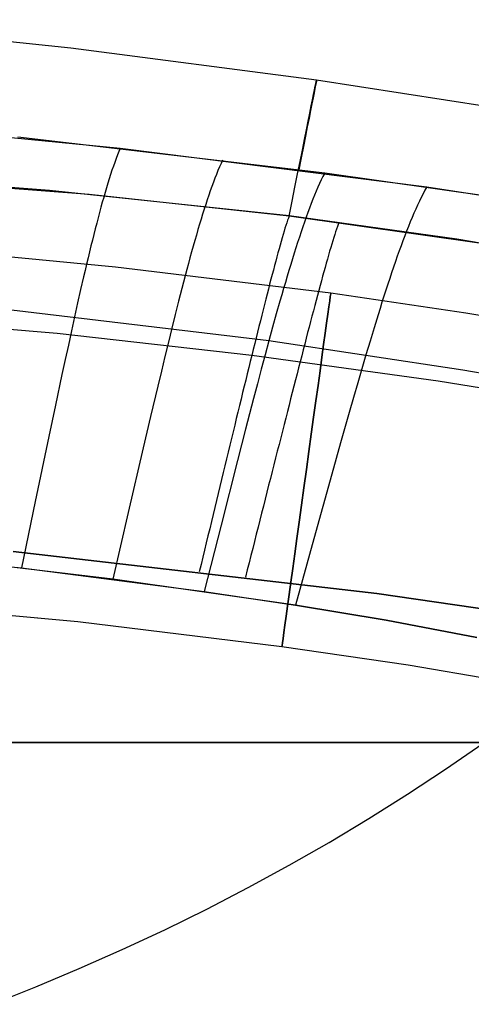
# Model space of a CAD drawing. Extents: x 35614 to 36526, y 4034 to 4838.
# Tile 62 of 79: x 36139 to 36177, y 4656 to 4739. Entities that reach past the tile are written whole.
import ezdxf

# ---------------------------------------------------------------- set-up
doc = ezdxf.new("R2010")
doc.units = 0
doc.layers.add('PREDEFINITO', color=7, linetype='CONTINUOUS')

msp = doc.modelspace()

# ---------------------------------------------------------------- linework, layer by layer
at = {"layer": 'PREDEFINITO'}
for p, q in [((36143.555, 4736.265, -208.432), (36120.381, 4738.661, -208.431)), ((36164.179, 4733.569, -208.433), (36143.555, 4736.265, -208.432)), ((36178.637, 4731.325, -208.434), (36164.179, 4733.569, -208.433)), ((36121.867, 4730.379, -137), (36147.693, 4727.87, -137)), ((36164.869, 4725.771, -137), (36139.098, 4728.798, -137)), ((36147.578, 4727.587, -135.974), (36147.463, 4727.293, -134.98)), ((36147.693, 4727.87, -137), (36147.578, 4727.587, -135.974)), ((36147.693, 4727.87, -137), (36173.441, 4724.602, -137)), ((36147.233, 4726.669, -133.081), (36147.118, 4726.34, -132.175)), ((36147.348, 4726.987, -134.016), (36147.233, 4726.669, -133.081)), ((36147.463, 4727.293, -134.98), (36147.348, 4726.987, -134.016)), ((36156.16, 4726.576, -135.973), (36156.032, 4726.283, -134.978)), ((36156.288, 4726.857, -137), (36156.16, 4726.576, -135.973)), ((36141.763, 4724.301, -297.202), (36119.144, 4726.025, -297.202)), ((36119.144, 4726.025, -297.202), (36145.073, 4723.994, -297.202)), ((36147.003, 4725.999, -131.296), (36146.888, 4725.648, -130.443)), ((36147.118, 4726.34, -132.175), (36147.003, 4725.999, -131.296)), ((36155.904, 4725.978, -134.013), (36155.776, 4725.662, -133.077)), ((36156.032, 4726.283, -134.978), (36155.904, 4725.978, -134.013)), ((36164.869, 4725.771, -137), (36164.728, 4725.49, -135.971)), ((36181.995, 4723.314, -137), (36164.869, 4725.771, -137)), ((36146.657, 4724.912, -128.813), (36146.54, 4724.528, -128.034)), ((36146.772, 4725.286, -129.616), (36146.657, 4724.912, -128.813)), ((36146.888, 4725.648, -130.443), (36146.772, 4725.286, -129.616)), ((36155.52, 4724.995, -131.289), (36155.392, 4724.645, -130.436)), ((36155.648, 4725.334, -132.169), (36155.52, 4724.995, -131.289)), ((36155.776, 4725.662, -133.077), (36155.648, 4725.334, -132.169)), ((36164.447, 4724.894, -134.008), (36164.307, 4724.579, -133.071)), ((36164.588, 4725.198, -134.974), (36164.447, 4724.894, -134.008)), ((36164.728, 4725.49, -135.971), (36164.588, 4725.198, -134.974)), ((36161.881, 4722.161, -297.202), (36141.763, 4724.301, -297.202)), ((36146.424, 4724.134, -127.278), (36146.307, 4723.729, -126.543)), ((36146.54, 4724.528, -128.034), (36146.424, 4724.134, -127.278)), ((36155.263, 4724.284, -129.608), (36155.135, 4723.911, -128.804)), ((36155.392, 4724.645, -130.436), (36155.263, 4724.284, -129.608)), ((36164.166, 4724.252, -132.162), (36164.025, 4723.913, -131.281)), ((36164.307, 4724.579, -133.071), (36164.166, 4724.252, -132.162)), ((36173.136, 4724.029, -134.97), (36172.983, 4723.725, -134.001)), ((36173.288, 4724.321, -135.969), (36173.136, 4724.029, -134.97)), ((36173.441, 4724.601, -137), (36173.288, 4724.321, -135.969)), ((36173.441, 4724.602, -137), (36181.995, 4723.315, -137)), ((36145.073, 4723.994, -297.202), (36161.881, 4722.161, -297.202)), ((36146.19, 4723.314, -125.83), (36146.073, 4722.889, -125.137)), ((36146.307, 4723.729, -126.543), (36146.19, 4723.314, -125.83)), ((36155.006, 4723.529, -128.025), (36154.876, 4723.136, -127.268)), ((36155.135, 4723.911, -128.804), (36155.006, 4723.529, -128.025)), ((36163.743, 4723.204, -129.597), (36163.601, 4722.832, -128.792)), ((36163.884, 4723.564, -130.426), (36163.743, 4723.204, -129.597)), ((36164.025, 4723.913, -131.281), (36163.884, 4723.564, -130.426)), ((36172.831, 4723.41, -133.062), (36172.678, 4723.083, -132.151)), ((36172.983, 4723.725, -134.001), (36172.831, 4723.41, -133.062)), ((36145.955, 4722.454, -124.463), (36145.836, 4722.009, -123.808)), ((36146.073, 4722.889, -125.137), (36145.955, 4722.454, -124.463)), ((36154.746, 4722.732, -126.533), (36154.616, 4722.318, -125.819)), ((36154.876, 4723.136, -127.268), (36154.746, 4722.732, -126.533)), ((36163.459, 4722.45, -128.012), (36163.317, 4722.058, -127.254)), ((36163.601, 4722.832, -128.792), (36163.459, 4722.45, -128.012)), ((36172.371, 4722.396, -130.412), (36172.218, 4722.036, -129.582)), ((36172.525, 4722.745, -131.268), (36172.371, 4722.396, -130.412)), ((36172.678, 4723.083, -132.151), (36172.525, 4722.745, -131.268)), ((36145.717, 4721.555, -123.17), (36145.598, 4721.091, -122.55)), ((36145.836, 4722.009, -123.808), (36145.717, 4721.555, -123.17)), ((36154.485, 4721.894, -125.125), (36154.354, 4721.46, -124.451)), ((36154.616, 4722.318, -125.819), (36154.485, 4721.894, -125.125)), ((36161.682, 4721.592, -299.057), (36161.61, 4721.369, -299.661)), ((36161.751, 4721.799, -298.445), (36161.682, 4721.592, -299.057)), ((36161.818, 4721.989, -297.827), (36161.751, 4721.799, -298.445)), ((36161.881, 4722.161, -297.202), (36161.818, 4721.989, -297.827)), ((36175.968, 4720.212, -297.202), (36161.881, 4722.161, -297.202)), ((36161.881, 4722.161, -297.202), (36178.057, 4719.887, -297.202)), ((36163.174, 4721.655, -126.518), (36163.031, 4721.242, -125.803)), ((36163.317, 4722.058, -127.254), (36163.174, 4721.655, -126.518)), ((36166.071, 4721.624, -297.202), (36166.006, 4721.453, -297.827)), ((36172.064, 4721.665, -128.776), (36171.909, 4721.283, -127.994)), ((36172.218, 4722.036, -129.582), (36172.064, 4721.665, -128.776)), ((36145.598, 4721.091, -122.55), (36145.478, 4720.618, -121.946)), ((36154.222, 4721.016, -123.795), (36154.09, 4720.563, -123.157)), ((36154.354, 4721.46, -124.451), (36154.222, 4721.016, -123.795)), ((36161.458, 4720.877, -300.849), (36161.378, 4720.608, -301.432)), ((36161.535, 4721.13, -300.258), (36161.458, 4720.877, -300.849)), ((36161.61, 4721.369, -299.661), (36161.535, 4721.13, -300.258)), ((36162.887, 4720.819, -125.109), (36162.743, 4720.386, -124.434)), ((36163.031, 4721.242, -125.803), (36162.887, 4720.819, -125.109)), ((36165.791, 4720.837, -299.663), (36165.714, 4720.599, -300.26)), ((36165.866, 4721.059, -299.058), (36165.791, 4720.837, -299.663)), ((36165.937, 4721.265, -298.446), (36165.866, 4721.059, -299.058)), ((36166.006, 4721.453, -297.827), (36165.937, 4721.265, -298.446)), ((36171.755, 4720.891, -127.235), (36171.599, 4720.488, -126.498)), ((36171.909, 4721.283, -127.994), (36171.755, 4720.891, -127.235)), ((36145.357, 4720.135, -121.358), (36145.236, 4719.644, -120.784)), ((36145.478, 4720.618, -121.946), (36145.357, 4720.135, -121.358)), ((36153.957, 4720.1, -122.537), (36153.824, 4719.628, -121.933)), ((36154.09, 4720.563, -123.157), (36153.957, 4720.1, -122.537)), ((36161.211, 4720.03, -302.576), (36161.124, 4719.721, -303.137)), ((36161.296, 4720.326, -302.008), (36161.211, 4720.03, -302.576)), ((36161.378, 4720.608, -301.432), (36161.296, 4720.326, -302.008)), ((36162.598, 4719.943, -123.778), (36162.453, 4719.491, -123.14)), ((36162.743, 4720.386, -124.434), (36162.598, 4719.943, -123.778)), ((36165.551, 4720.078, -301.434), (36165.466, 4719.797, -302.01)), ((36165.634, 4720.346, -300.851), (36165.551, 4720.078, -301.434)), ((36165.714, 4720.599, -300.26), (36165.634, 4720.346, -300.851)), ((36171.443, 4720.075, -125.782), (36171.287, 4719.652, -125.087)), ((36171.599, 4720.488, -126.498), (36171.443, 4720.075, -125.782)), ((36190.005, 4717.823, -297.202), (36175.968, 4720.212, -297.202)), ((36129.224, 4719.586, -380.007), (36147.311, 4717.9, -380.007)), ((36145.114, 4719.144, -120.225), (36144.991, 4718.636, -119.679)), ((36145.236, 4719.644, -120.784), (36145.114, 4719.144, -120.225)), ((36153.69, 4719.147, -121.344), (36153.555, 4718.657, -120.77)), ((36153.824, 4719.628, -121.933), (36153.69, 4719.147, -121.344)), ((36160.943, 4719.067, -304.237), (36160.85, 4718.722, -304.775)), ((36161.035, 4719.4, -303.691), (36160.943, 4719.067, -304.237)), ((36161.124, 4719.721, -303.137), (36161.035, 4719.4, -303.691)), ((36162.453, 4719.491, -123.14), (36162.307, 4719.029, -122.519)), ((36165.287, 4719.193, -303.14), (36165.194, 4718.872, -303.693)), ((36165.378, 4719.501, -302.579), (36165.287, 4719.193, -303.14)), ((36165.466, 4719.797, -302.01), (36165.378, 4719.501, -302.579)), ((36171.13, 4719.219, -124.411), (36170.972, 4718.777, -123.755)), ((36171.287, 4719.652, -125.087), (36171.13, 4719.219, -124.411)), ((36144.991, 4718.636, -119.679), (36144.868, 4718.118, -119.146)), ((36153.555, 4718.657, -120.77), (36153.42, 4718.158, -120.211)), ((36160.754, 4718.365, -305.306), (36160.656, 4717.999, -305.829)), ((36160.85, 4718.722, -304.775), (36160.754, 4718.365, -305.306)), ((36162.16, 4718.557, -121.914), (36162.013, 4718.077, -121.326)), ((36162.307, 4719.029, -122.519), (36162.16, 4718.557, -121.914)), ((36165.099, 4718.539, -304.24), (36165.002, 4718.194, -304.778)), ((36165.194, 4718.872, -303.693), (36165.099, 4718.539, -304.24)), ((36170.814, 4718.325, -123.116), (36170.654, 4717.863, -122.494)), ((36170.972, 4718.777, -123.755), (36170.814, 4718.325, -123.116)), ((36144.744, 4717.593, -118.626), (36144.62, 4717.06, -118.117)), ((36144.868, 4718.118, -119.146), (36144.744, 4717.593, -118.626)), ((36147.311, 4717.9, -380.007), (36165.383, 4715.706, -380.007)), ((36153.283, 4717.651, -119.665), (36153.147, 4717.135, -119.132)), ((36153.42, 4718.158, -120.211), (36153.283, 4717.651, -119.665)), ((36160.557, 4717.621, -306.344), (36160.455, 4717.234, -306.851)), ((36160.656, 4717.999, -305.829), (36160.557, 4717.621, -306.344)), ((36161.865, 4717.588, -120.752), (36161.716, 4717.09, -120.192)), ((36162.013, 4718.077, -121.326), (36161.865, 4717.588, -120.752)), ((36164.801, 4717.471, -305.832), (36164.697, 4717.094, -306.347)), ((36164.902, 4717.838, -305.309), (36164.801, 4717.471, -305.832)), ((36165.002, 4718.194, -304.778), (36164.902, 4717.838, -305.309)), ((36170.654, 4717.863, -122.494), (36170.495, 4717.392, -121.889)), ((36144.62, 4717.06, -118.117), (36144.368, 4715.969, -117.131)), ((36153.009, 4716.611, -118.612), (36152.871, 4716.078, -118.103)), ((36153.147, 4717.135, -119.132), (36153.009, 4716.611, -118.612)), ((36160.352, 4716.837, -307.35), (36160.247, 4716.431, -307.841)), ((36160.455, 4717.234, -306.851), (36160.352, 4716.837, -307.35)), ((36161.566, 4716.583, -119.646), (36161.416, 4716.068, -119.113)), ((36161.716, 4717.09, -120.192), (36161.566, 4716.583, -119.646)), ((36164.592, 4716.707, -306.854), (36164.484, 4716.31, -307.352)), ((36164.697, 4717.094, -306.347), (36164.592, 4716.707, -306.854)), ((36170.334, 4716.912, -121.3), (36170.172, 4716.423, -120.726)), ((36170.495, 4717.392, -121.889), (36170.334, 4716.912, -121.3)), ((36144.368, 4715.969, -117.131), (36144.114, 4714.848, -116.185)), ((36152.871, 4716.078, -118.103), (36152.592, 4714.99, -117.117)), ((36160.14, 4716.015, -308.323), (36160.032, 4715.592, -308.797)), ((36160.247, 4716.431, -307.841), (36160.14, 4716.015, -308.323)), ((36161.416, 4716.068, -119.113), (36161.265, 4715.544, -118.592)), ((36164.375, 4715.904, -307.843), (36164.264, 4715.489, -308.326)), ((36164.484, 4716.31, -307.352), (36164.375, 4715.904, -307.843)), ((36170.01, 4715.925, -120.166), (36169.847, 4715.419, -119.62)), ((36170.172, 4716.423, -120.726), (36170.01, 4715.925, -120.166)), ((36152.592, 4714.99, -117.117), (36152.31, 4713.871, -116.171)), ((36159.922, 4715.159, -309.263), (36159.81, 4714.719, -309.72)), ((36160.032, 4715.592, -308.797), (36159.922, 4715.159, -309.263)), ((36161.113, 4715.012, -118.083), (36160.806, 4713.926, -117.098)), ((36161.265, 4715.544, -118.592), (36161.113, 4715.012, -118.083)), ((36164.151, 4715.066, -308.8), (36164.036, 4714.634, -309.265)), ((36164.264, 4715.489, -308.326), (36164.151, 4715.066, -308.8)), ((36165.383, 4715.706, -380.007), (36176.723, 4714.033, -380.007)), ((36169.847, 4715.419, -119.62), (36169.683, 4714.904, -119.087)), ((36142.403, 4712.284, -313.423), (36117.264, 4714.416, -313.411)), ((36160.183, 4711.662, -115.242), (36135.685, 4714.589, -115.285)), ((36144.114, 4714.848, -116.185), (36143.857, 4713.697, -115.274)), ((36159.697, 4714.271, -310.168), (36159.583, 4713.815, -310.608)), ((36159.81, 4714.719, -309.72), (36159.697, 4714.271, -310.168)), ((36163.92, 4714.194, -309.722), (36163.802, 4713.746, -310.17)), ((36164.036, 4714.634, -309.265), (36163.92, 4714.194, -309.722)), ((36169.518, 4714.38, -118.566), (36169.352, 4713.849, -118.057)), ((36169.683, 4714.904, -119.087), (36169.518, 4714.38, -118.566)), ((36143.857, 4713.697, -115.274), (36143.597, 4712.52, -114.394)), ((36152.31, 4713.871, -116.171), (36152.024, 4712.723, -115.26)), ((36159.467, 4713.352, -311.038), (36159.349, 4712.882, -311.46)), ((36159.583, 4713.815, -310.608), (36159.467, 4713.352, -311.038)), ((36160.806, 4713.926, -117.098), (36160.496, 4712.808, -116.152)), ((36163.683, 4713.291, -310.61), (36163.562, 4712.828, -311.04)), ((36163.802, 4713.746, -310.17), (36163.683, 4713.291, -310.61)), ((36169.352, 4713.849, -118.057), (36169.018, 4712.763, -117.072)), ((36176.723, 4714.033, -380.007), (36188.04, 4712.083, -380.007)), ((36143.597, 4712.52, -114.394), (36143.335, 4711.316, -113.541)), ((36152.024, 4712.723, -115.26), (36151.736, 4711.547, -114.381)), ((36159.349, 4712.882, -311.46), (36159.231, 4712.405, -311.873)), ((36160.496, 4712.808, -116.152), (36160.183, 4711.662, -115.242)), ((36163.562, 4712.828, -311.04), (36163.44, 4712.359, -311.462)), ((36169.018, 4712.763, -117.072), (36168.679, 4711.646, -116.127)), ((36158.743, 4710.435, -313.429), (36142.403, 4712.284, -313.423)), ((36159.111, 4711.922, -312.276), (36158.989, 4711.432, -312.67)), ((36159.231, 4712.405, -311.873), (36159.111, 4711.922, -312.276)), ((36160.183, 4711.662, -115.242), (36159.866, 4710.488, -114.363)), ((36176.489, 4709.209, -115.186), (36160.183, 4711.662, -115.242)), ((36163.316, 4711.883, -311.874), (36163.191, 4711.4, -312.277)), ((36163.44, 4712.359, -311.462), (36163.316, 4711.883, -311.874)), ((36168.679, 4711.646, -116.127), (36168.337, 4710.501, -115.217)), ((36143.335, 4711.316, -113.541), (36143.069, 4710.087, -112.712)), ((36151.736, 4711.547, -114.381), (36151.444, 4710.345, -113.528)), ((36158.867, 4710.937, -313.054), (36158.743, 4710.435, -313.429)), ((36158.989, 4711.432, -312.67), (36158.867, 4710.937, -313.054)), ((36163.064, 4710.911, -312.671), (36162.937, 4710.417, -313.055)), ((36163.191, 4711.4, -312.277), (36163.064, 4710.911, -312.671)), ((36143.069, 4710.087, -112.712), (36142.8, 4708.835, -111.903)), ((36151.444, 4710.345, -113.528), (36151.149, 4709.119, -112.7)), ((36158.743, 4710.435, -313.429), (36158.618, 4709.927, -313.794)), ((36174.404, 4708.288, -313.431), (36158.743, 4710.435, -313.429)), ((36159.866, 4710.488, -114.363), (36159.546, 4709.288, -113.511)), ((36162.937, 4710.417, -313.055), (36162.808, 4709.916, -313.43)), ((36168.337, 4710.501, -115.217), (36167.991, 4709.327, -114.339)), ((36158.492, 4709.415, -314.149), (36158.365, 4708.896, -314.495)), ((36158.618, 4709.927, -313.794), (36158.492, 4709.415, -314.149)), ((36159.546, 4709.288, -113.511), (36159.222, 4708.063, -112.684)), ((36162.678, 4709.409, -313.795), (36162.546, 4708.898, -314.15)), ((36162.808, 4709.916, -313.43), (36162.678, 4709.409, -313.795)), ((36167.991, 4709.327, -114.339), (36167.641, 4708.128, -113.488)), ((36184.627, 4707.755, -115.152), (36176.489, 4709.209, -115.186)), ((36142.8, 4708.835, -111.903), (36142.254, 4706.268, -110.336)), ((36151.149, 4709.119, -112.7), (36150.851, 4707.869, -111.892)), ((36158.237, 4708.373, -314.83), (36158.107, 4707.844, -315.155)), ((36158.365, 4708.896, -314.495), (36158.237, 4708.373, -314.83)), ((36162.414, 4708.38, -314.495), (36162.28, 4707.858, -314.831)), ((36162.546, 4708.898, -314.15), (36162.414, 4708.38, -314.495)), ((36150.851, 4707.869, -111.892), (36150.246, 4705.307, -110.326)), ((36158.107, 4707.844, -315.155), (36157.977, 4707.311, -315.47)), ((36159.222, 4708.063, -112.684), (36158.895, 4706.815, -111.877)), ((36162.28, 4707.858, -314.831), (36162.145, 4707.331, -315.156)), ((36167.641, 4708.128, -113.488), (36167.288, 4706.904, -112.661)), ((36185.924, 4706.392, -313.432), (36174.404, 4708.288, -313.431)), ((36157.846, 4706.773, -315.775), (36157.714, 4706.231, -316.069)), ((36157.977, 4707.311, -315.47), (36157.846, 4706.773, -315.775)), ((36158.895, 4706.815, -111.877), (36158.23, 4704.256, -110.313)), ((36162.01, 4706.799, -315.471), (36161.873, 4706.263, -315.775)), ((36162.145, 4707.331, -315.156), (36162.01, 4706.799, -315.471)), ((36167.288, 4706.904, -112.661), (36166.93, 4705.657, -111.856)), ((36142.254, 4706.268, -110.336), (36141.698, 4703.627, -108.819)), ((36157.714, 4706.231, -316.069), (36157.581, 4705.684, -316.353)), ((36161.873, 4706.263, -315.775), (36161.735, 4705.722, -316.07)), ((36150.246, 4705.307, -110.326), (36149.63, 4702.67, -108.811)), ((36157.447, 4705.134, -316.626), (36157.312, 4704.579, -316.888)), ((36157.581, 4705.684, -316.353), (36157.447, 4705.134, -316.626)), ((36161.596, 4705.177, -316.353), (36161.457, 4704.628, -316.626)), ((36161.735, 4705.722, -316.07), (36161.596, 4705.177, -316.353)), ((36166.93, 4705.657, -111.856), (36166.204, 4703.1, -110.295)), ((36157.312, 4704.579, -316.888), (36157.176, 4704.02, -317.139)), ((36158.23, 4704.256, -110.313), (36157.553, 4701.622, -108.8)), ((36161.457, 4704.628, -316.626), (36161.316, 4704.075, -316.888)), ((36141.698, 4703.627, -108.819), (36140.561, 4698.173, -105.876)), ((36157.04, 4703.458, -317.38), (36156.903, 4702.892, -317.609)), ((36157.176, 4704.02, -317.139), (36157.04, 4703.458, -317.38)), ((36161.175, 4703.518, -317.139), (36161.033, 4702.957, -317.38)), ((36161.316, 4704.075, -316.888), (36161.175, 4703.518, -317.139)), ((36149.63, 4702.67, -108.811), (36148.368, 4697.225, -105.872)), ((36156.903, 4702.892, -317.609), (36156.765, 4702.323, -317.827)), ((36161.033, 4702.957, -317.38), (36160.89, 4702.393, -317.609)), ((36166.204, 4703.1, -110.295), (36165.464, 4700.468, -108.785)), ((36156.626, 4701.75, -318.034), (36156.487, 4701.174, -318.229)), ((36156.765, 4702.323, -317.827), (36156.626, 4701.75, -318.034)), ((36160.746, 4701.826, -317.827), (36160.602, 4701.255, -318.033)), ((36160.89, 4702.393, -317.609), (36160.746, 4701.826, -317.827)), ((36157.553, 4701.622, -108.8), (36156.168, 4696.184, -105.866)), ((36156.487, 4701.174, -318.229), (36156.347, 4700.596, -318.413)), ((36160.602, 4701.255, -318.033), (36160.457, 4700.682, -318.229)), ((36156.347, 4700.596, -318.413), (36156.206, 4700.014, -318.585)), ((36160.311, 4700.105, -318.413), (36160.164, 4699.526, -318.585)), ((36160.457, 4700.682, -318.229), (36160.311, 4700.105, -318.413)), ((36165.464, 4700.468, -108.785), (36163.951, 4695.034, -105.858)), ((36156.065, 4699.43, -318.746), (36155.924, 4698.843, -318.894)), ((36156.206, 4700.014, -318.585), (36156.065, 4699.43, -318.746)), ((36160.164, 4699.526, -318.585), (36160.017, 4698.944, -318.745)), ((36155.924, 4698.843, -318.894), (36155.782, 4698.254, -319.031)), ((36160.017, 4698.944, -318.745), (36159.87, 4698.359, -318.894)), ((36140.561, 4698.173, -105.876), (36139.401, 4692.578, -103)), ((36155.639, 4697.663, -319.156), (36155.496, 4697.069, -319.269)), ((36155.782, 4698.254, -319.031), (36155.639, 4697.663, -319.156)), ((36159.722, 4697.772, -319.031), (36159.573, 4697.183, -319.156)), ((36159.87, 4698.359, -318.894), (36159.722, 4697.772, -319.031)), ((36148.368, 4697.225, -105.872), (36147.083, 4691.64, -103)), ((36155.496, 4697.069, -319.269), (36155.352, 4696.474, -319.37)), ((36159.573, 4697.183, -319.156), (36159.424, 4696.592, -319.269)), ((36156.168, 4696.184, -105.866), (36154.757, 4690.605, -103)), ((36155.352, 4696.474, -319.37), (36155.209, 4695.877, -319.459)), ((36159.274, 4695.999, -319.37), (36159.124, 4695.404, -319.459)), ((36159.424, 4696.592, -319.269), (36159.274, 4695.999, -319.37)), ((36155.064, 4695.278, -319.535), (36154.92, 4694.677, -319.599)), ((36155.209, 4695.877, -319.459), (36155.064, 4695.278, -319.535)), ((36159.124, 4695.404, -319.459), (36158.974, 4694.808, -319.535)), ((36116.296, 4694.906, -103), (36139.401, 4692.578, -103)), ((36154.92, 4694.677, -319.599), (36154.775, 4694.076, -319.651)), ((36158.974, 4694.808, -319.535), (36158.823, 4694.21, -319.599)), ((36163.951, 4695.034, -105.858), (36162.41, 4689.459, -103)), ((36147.083, 4691.64, -103), (36131.707, 4693.434, -103)), ((36138.707, 4693.967, -319.731), (36169.25, 4690.423, -319.731)), ((36169.25, 4690.423, -319.731), (36138.707, 4693.967, -319.731)), ((36154.63, 4693.473, -319.69), (36154.484, 4692.869, -319.717)), ((36154.775, 4694.076, -319.651), (36154.63, 4693.473, -319.69)), ((36158.672, 4693.611, -319.651), (36158.521, 4693.01, -319.69)), ((36158.823, 4694.21, -319.599), (36158.672, 4693.611, -319.651)), ((36139.401, 4692.578, -103), (36154.757, 4690.605, -103)), ((36154.484, 4692.869, -319.717), (36154.339, 4692.264, -319.731)), ((36158.521, 4693.01, -319.69), (36158.37, 4692.408, -319.717)), ((36158.37, 4692.408, -319.717), (36158.218, 4691.806, -319.731)), ((36162.41, 4689.459, -103), (36147.083, 4691.64, -103)), ((36154.757, 4690.605, -103), (36162.41, 4689.459, -103)), ((36169.25, 4690.423, -319.731), (36180.165, 4688.838, -319.731)), ((36180.165, 4688.838, -319.731), (36169.25, 4690.423, -319.731)), ((36126.775, 4689.681, -380.007), (36144.119, 4688.063, -380.007)), ((36170.045, 4688.179, -103), (36162.41, 4689.459, -103)), ((36162.41, 4689.459, -103), (36170.045, 4688.179, -103)), ((36144.119, 4688.063, -380.007), (36161.276, 4685.984, -380.007)), ((36177.65, 4686.742, -103), (36170.045, 4688.179, -103)), ((36170.045, 4688.179, -103), (36177.65, 4686.742, -103)), ((36161.276, 4685.984, -380.007), (36171.877, 4684.423, -380.007)), ((36171.877, 4684.423, -380.007), (36182.326, 4682.627, -380.007)), ((36175.027, 4675.666, -97.667), (36178.164, 4677.834, -98.951)), ((36171.827, 4673.556, -96.416), (36175.027, 4675.666, -97.667)), ((36168.567, 4671.504, -95.2), (36171.827, 4673.556, -96.416)), ((36165.249, 4669.512, -94.02), (36168.567, 4671.504, -95.2)), ((36161.876, 4667.581, -92.876), (36165.249, 4669.512, -94.02)), ((36158.449, 4665.713, -91.769), (36161.876, 4667.581, -92.876)), ((36154.971, 4663.909, -90.7), (36158.449, 4665.713, -91.769)), ((36151.444, 4662.171, -89.67), (36154.971, 4663.909, -90.7)), ((36147.87, 4660.499, -88.679), (36151.444, 4662.171, -89.67)), ((36144.252, 4658.896, -87.729), (36147.87, 4660.499, -88.679)), ((36140.591, 4657.362, -86.82), (36144.252, 4658.896, -87.729)), ((36136.89, 4655.899, -85.954), (36140.591, 4657.362, -86.82))]:
    msp.add_line(p, q, dxfattribs=at)
at = {"layer": 'PREDEFINITO', "extrusion": (0.990584, -0.136905, 2.23198e-07)}
msp.add_circle((9607.519, -380.019, 35179.254), 15.002, dxfattribs=at)
at = {"layer": 'PREDEFINITO', "extrusion": (0.980591, -0.196066, -0.000182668)}
msp.add_arc((11391.355, -202.572, 34534.207), 340.897, 344.98421, 12.17254, dxfattribs=at)
at = {"layer": 'PREDEFINITO', "extrusion": (0, 1, 0)}
for centre, start, end in [((-36070.001, -381.581, 4677.899), 64.584395, 115.415605), ((-36070.001, 538.238, 4677.899), 244.584395, 295.415605), ((-36070.001, -381.581, 4677.899), 64.584395, 115.415605)]:
    msp.add_arc(centre, 619.953, start, end, dxfattribs=at)

doc.saveas('drawing.dxf')
